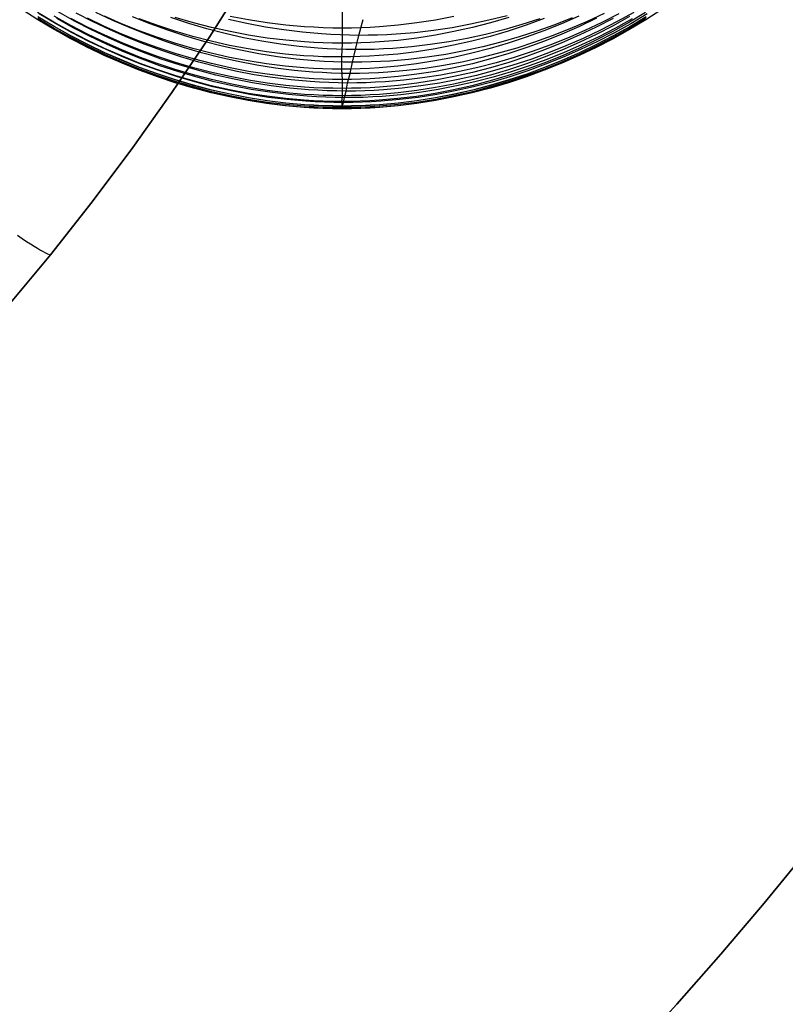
# Model space of a CAD drawing. Extents: x -383 to 1849, y -1185 to -529.
# Tile 216 of 256: x 200 to 220, y -1142 to -1117. Entities that reach past the tile are written whole.
import ezdxf

# ---------------------------------------------------------------- set-up
doc = ezdxf.new("R2010")
doc.units = 0
doc.layers.add('PREDEFINITO', color=7, linetype='CONTINUOUS')

msp = doc.modelspace()

# ---------------------------------------------------------------- linework, layer by layer
at = {"layer": 'PREDEFINITO'}
for p, q in [((204.886, -1117.291, 420), (205.829, -1115.81, 420)), ((204.886, -1117.291, 370), (205.829, -1115.81, 370)), ((205.829, -1115.81, 395), (204.886, -1117.291, 395)), ((204.886, -1117.291, 420), (205.829, -1115.81, 420)), ((200.427, -1116.86, 578.058), (200.012, -1116.594, 578.061)), ((200.842, -1116.927, 582.103), (200.42, -1116.674, 582.094)), ((200.883, -1116.958, 570.069), (200.461, -1116.707, 570.086)), ((201.38, -1116.894, 565.984), (200.949, -1116.656, 566.004)), ((201.859, -1116.911, 563.932), (201.421, -1116.686, 563.954)), ((202.373, -1116.878, 561.883), (201.929, -1116.668, 561.905)), ((208.32, -1116.644, 598.408), (208.321, -1117.077, 596.414)), ((215.124, -1116.694, 562.301), (214.682, -1116.902, 562.253)), ((215.5, -1116.707, 564.311), (215.063, -1116.931, 564.267)), ((215.89, -1116.671, 566.314), (215.461, -1116.909, 566.275)), ((216.2, -1116.675, 582.094), (215.778, -1116.927, 582.103)), ((216.239, -1116.711, 570.265), (215.817, -1116.963, 570.238)), ((216.621, -1116.595, 578.06), (216.207, -1116.86, 578.056)), ((200.839, -1117.107, 575.936), (200.416, -1116.855, 575.946)), ((200.847, -1117.039, 580.08), (200.424, -1116.786, 580.077)), ((200.849, -1117.112, 578.055), (200.427, -1116.86, 578.058)), ((200.852, -1117.039, 572.11), (200.429, -1116.786, 572.124)), ((200.852, -1117.084, 574.058), (200.429, -1116.831, 574.07)), ((201.272, -1117.166, 582.111), (200.842, -1116.927, 582.103)), ((201.278, -1117.008, 584.102), (200.847, -1116.769, 584.09)), ((201.313, -1117.197, 570.053), (200.883, -1116.958, 570.069)), ((201.345, -1117.069, 568.016), (200.915, -1116.831, 568.034)), ((201.718, -1117.052, 586.132), (201.281, -1116.827, 586.116)), ((201.818, -1117.119, 565.964), (201.38, -1116.894, 565.984)), ((202.158, -1117.033, 588.168), (201.714, -1116.821, 588.149)), ((202.303, -1117.122, 563.913), (201.859, -1116.911, 563.932)), ((202.601, -1116.965, 590.214), (202.152, -1116.769, 590.193)), ((202.824, -1117.074, 561.865), (202.373, -1116.878, 561.883)), ((203.057, -1117.148, 590.235), (202.601, -1116.965, 590.214)), ((203.337, -1116.963, 559.822), (202.881, -1116.781, 559.84)), ((203.517, -1117.004, 592.275), (203.056, -1116.836, 592.253)), ((203.798, -1117.131, 559.807), (203.337, -1116.963, 559.822)), ((204.342, -1116.958, 557.772), (203.877, -1116.805, 557.785)), ((204.462, -1116.937, 594.324), (203.991, -1116.799, 594.303)), ((204.812, -1117.096, 557.762), (204.342, -1116.958, 557.772)), ((204.936, -1117.06, 594.343), (204.462, -1116.937, 594.324)), ((205.852, -1116.958, 555.738), (205.375, -1116.85, 555.741)), ((205.895, -1116.864, 596.377), (205.415, -1116.773, 596.361)), ((206.331, -1117.049, 555.739), (205.852, -1116.958, 555.738)), ((206.378, -1116.94, 596.39), (205.895, -1116.864, 596.377)), ((206.862, -1116.999, 596.401), (206.378, -1116.94, 596.39)), ((208.756, -1117.266, 555.798), (208.866, -1116.858, 553.799)), ((210.265, -1116.943, 596.391), (209.781, -1117.002, 596.401)), ((210.747, -1116.868, 596.378), (210.265, -1116.943, 596.391)), ((211.226, -1116.777, 596.362), (210.747, -1116.868, 596.378)), ((212.134, -1116.874, 556.039), (211.657, -1116.978, 555.994)), ((212.177, -1116.938, 594.325), (211.704, -1117.061, 594.343)), ((212.606, -1116.755, 556.087), (212.134, -1116.874, 556.039)), ((212.647, -1116.8, 594.303), (212.177, -1116.938, 594.325)), ((213.451, -1116.836, 558.161), (212.987, -1116.986, 558.112)), ((213.562, -1116.831, 592.252), (213.101, -1116.999, 592.274)), ((214.016, -1116.965, 590.215), (213.56, -1117.148, 590.235)), ((214.294, -1116.812, 560.236), (213.839, -1116.992, 560.186)), ((214.466, -1116.768, 590.193), (214.016, -1116.965, 590.215)), ((214.682, -1116.902, 562.253), (214.233, -1117.096, 562.207)), ((214.922, -1116.823, 588.149), (214.479, -1117.034, 588.168)), ((215.063, -1116.931, 564.267), (214.62, -1117.14, 564.226)), ((215.356, -1116.828, 586.117), (214.92, -1117.053, 586.133)), ((215.461, -1116.909, 566.275), (215.024, -1117.133, 566.238)), ((215.778, -1116.927, 582.103), (215.348, -1117.167, 582.111)), ((215.785, -1116.779, 584.091), (215.355, -1117.018, 584.103)), ((215.817, -1116.963, 570.238), (215.388, -1117.201, 570.213)), ((215.847, -1116.839, 568.273), (215.418, -1117.077, 568.241)), ((216.204, -1116.856, 575.952), (215.781, -1117.109, 575.941)), ((216.207, -1116.86, 578.056), (215.785, -1117.112, 578.053)), ((216.208, -1116.834, 574.108), (215.786, -1117.086, 574.094)), ((216.211, -1116.787, 580.076), (215.789, -1117.04, 580.079)), ((216.217, -1116.79, 572.229), (215.794, -1117.042, 572.21)), ((201.268, -1117.347, 575.926), (200.839, -1117.107, 575.936)), ((201.277, -1117.278, 580.083), (200.847, -1117.039, 580.08)), ((201.279, -1117.351, 578.052), (200.849, -1117.112, 578.055)), ((201.282, -1117.278, 572.098), (200.852, -1117.039, 572.11)), ((201.282, -1117.323, 574.046), (200.852, -1117.084, 574.058)), ((201.709, -1117.391, 582.118), (201.272, -1117.166, 582.111)), ((201.715, -1117.234, 584.114), (201.278, -1117.008, 584.102)), ((201.751, -1117.422, 570.039), (201.313, -1117.197, 570.053)), ((201.783, -1117.294, 567.999), (201.345, -1117.069, 568.016)), ((202.162, -1117.264, 586.147), (201.718, -1117.052, 586.132)), ((202.262, -1117.33, 565.947), (201.818, -1117.119, 565.964)), ((202.609, -1117.231, 588.186), (202.158, -1117.033, 588.168)), ((202.753, -1117.319, 563.896), (202.303, -1117.122, 563.913)), ((203.064, -1117.414, 588.202), (202.609, -1117.231, 588.186)), ((203.28, -1117.256, 561.848), (202.824, -1117.074, 561.865)), ((203.517, -1117.316, 590.254), (203.057, -1117.148, 590.235)), ((203.982, -1117.157, 592.295), (203.517, -1117.004, 592.275)), ((204.264, -1117.285, 559.795), (203.798, -1117.131, 559.807)), ((204.452, -1117.295, 592.314), (203.982, -1117.157, 592.295)), ((205.286, -1117.219, 557.756), (204.812, -1117.096, 557.762)), ((205.413, -1117.168, 594.36), (204.936, -1117.06, 594.343)), ((205.763, -1117.326, 557.753), (205.286, -1117.219, 557.756)), ((205.893, -1117.259, 594.374), (205.413, -1117.168, 594.36)), ((206.813, -1117.125, 555.743), (206.331, -1117.049, 555.739)), ((207.297, -1117.185, 555.751), (206.813, -1117.125, 555.743)), ((207.348, -1117.042, 596.408), (206.862, -1116.999, 596.401)), ((207.783, -1117.229, 555.763), (207.297, -1117.185, 555.751)), ((207.591, -1117.057, 596.411), (207.348, -1117.042, 596.408)), ((207.834, -1117.068, 596.413), (207.591, -1117.057, 596.411)), ((208.026, -1117.245, 555.77), (207.783, -1117.229, 555.763)), ((208.078, -1117.075, 596.414), (207.834, -1117.068, 596.413)), ((208.321, -1117.077, 596.414), (208.078, -1117.075, 596.414)), ((208.321, -1117.077, 596.414), (208.32, -1117.472, 594.406)), ((208.565, -1117.075, 596.414), (208.321, -1117.077, 596.414)), ((208.808, -1117.069, 596.413), (208.565, -1117.075, 596.414)), ((209.052, -1117.058, 596.411), (208.808, -1117.069, 596.413)), ((209.295, -1117.044, 596.409), (209.052, -1117.058, 596.411)), ((209.781, -1117.002, 596.401), (209.295, -1117.044, 596.409)), ((210.213, -1117.196, 555.879), (209.728, -1117.236, 555.848)), ((210.697, -1117.139, 555.914), (210.213, -1117.196, 555.879)), ((211.178, -1117.066, 555.952), (210.697, -1117.139, 555.914)), ((211.226, -1117.168, 594.36), (210.746, -1117.26, 594.374)), ((211.657, -1116.978, 555.994), (211.178, -1117.066, 555.952)), ((211.704, -1117.061, 594.343), (211.226, -1117.168, 594.36)), ((212.518, -1117.121, 558.065), (212.045, -1117.241, 558.022)), ((212.635, -1117.153, 592.295), (212.165, -1117.291, 592.313)), ((212.987, -1116.986, 558.112), (212.518, -1117.121, 558.065)), ((213.101, -1116.999, 592.274), (212.635, -1117.153, 592.295)), ((213.379, -1117.157, 560.139), (212.914, -1117.308, 560.095)), ((213.56, -1117.148, 590.235), (213.099, -1117.316, 590.254)), ((213.839, -1116.992, 560.186), (213.379, -1117.157, 560.139)), ((214.233, -1117.096, 562.207), (213.778, -1117.277, 562.163)), ((214.479, -1117.034, 588.168), (214.029, -1117.232, 588.186)), ((214.62, -1117.14, 564.226), (214.17, -1117.336, 564.186)), ((214.92, -1117.053, 586.133), (214.476, -1117.264, 586.147)), ((215.024, -1117.133, 566.238), (214.581, -1117.343, 566.202)), ((215.348, -1117.167, 582.111), (214.91, -1117.392, 582.118)), ((215.355, -1117.018, 584.103), (214.919, -1117.243, 584.115)), ((215.388, -1117.201, 570.213), (214.951, -1117.426, 570.189)), ((215.418, -1117.077, 568.241), (214.982, -1117.301, 568.211)), ((215.781, -1117.109, 575.941), (215.351, -1117.348, 575.931)), ((215.785, -1117.112, 578.053), (215.355, -1117.352, 578.05)), ((215.786, -1117.086, 574.094), (215.357, -1117.325, 574.081)), ((215.789, -1117.04, 580.079), (215.359, -1117.28, 580.083)), ((215.794, -1117.042, 572.21), (215.364, -1117.281, 572.191)), ((201.705, -1117.573, 575.917), (201.268, -1117.347, 575.926)), ((201.714, -1117.504, 580.087), (201.277, -1117.278, 580.083)), ((201.717, -1117.577, 578.049), (201.279, -1117.351, 578.052)), ((201.719, -1117.504, 572.086), (201.282, -1117.278, 572.098)), ((201.719, -1117.548, 574.036), (201.282, -1117.323, 574.046)), ((202.152, -1117.603, 582.125), (201.709, -1117.391, 582.118)), ((202.159, -1117.446, 584.124), (201.715, -1117.234, 584.114)), ((202.195, -1117.633, 570.026), (201.751, -1117.422, 570.039)), ((202.227, -1117.505, 567.984), (201.783, -1117.294, 567.999)), ((202.609, -1117.644, 584.135), (202.159, -1117.446, 584.124)), ((202.612, -1117.461, 586.161), (202.162, -1117.264, 586.147)), ((202.713, -1117.528, 565.932), (202.262, -1117.33, 565.947)), ((203.068, -1117.644, 586.173), (202.612, -1117.461, 586.161)), ((203.209, -1117.502, 563.881), (202.753, -1117.319, 563.896)), ((203.526, -1117.583, 588.217), (203.064, -1117.414, 588.202)), ((203.741, -1117.424, 561.834), (203.28, -1117.256, 561.848)), ((203.982, -1117.469, 590.271), (203.517, -1117.316, 590.254)), ((204.207, -1117.578, 561.823), (203.741, -1117.424, 561.834)), ((203.906, -1118.749, 420), (204.886, -1117.291, 420)), ((203.906, -1118.749, 370), (204.886, -1117.291, 370)), ((204.886, -1117.291, 395), (203.906, -1118.749, 395)), ((203.906, -1118.749, 420), (204.886, -1117.291, 420)), ((204.452, -1117.608, 590.286), (203.982, -1117.469, 590.271)), ((204.734, -1117.423, 559.786), (204.264, -1117.285, 559.795)), ((204.925, -1117.418, 592.33), (204.452, -1117.295, 592.314)), ((205.208, -1117.546, 559.779), (204.734, -1117.423, 559.786)), ((205.402, -1117.525, 592.344), (204.925, -1117.418, 592.33)), ((206.243, -1117.418, 557.753), (205.763, -1117.326, 557.753)), ((206.376, -1117.335, 594.385), (205.893, -1117.259, 594.374)), ((206.725, -1117.495, 557.756), (206.243, -1117.418, 557.753)), ((206.86, -1117.394, 594.394), (206.376, -1117.335, 594.385)), ((207.346, -1117.437, 594.401), (206.86, -1117.394, 594.394)), ((207.589, -1117.452, 594.403), (207.346, -1117.437, 594.401)), ((207.833, -1117.463, 594.405), (207.589, -1117.452, 594.403)), ((208.077, -1117.469, 594.406), (207.833, -1117.463, 594.405)), ((208.269, -1117.256, 555.778), (208.026, -1117.245, 555.77)), ((208.32, -1117.472, 594.406), (208.077, -1117.469, 594.406)), ((208.512, -1117.264, 555.788), (208.269, -1117.256, 555.778)), ((208.32, -1117.472, 594.406), (208.307, -1117.827, 592.384)), ((208.564, -1117.469, 594.406), (208.32, -1117.472, 594.406)), ((208.756, -1117.266, 555.798), (208.512, -1117.264, 555.788)), ((208.807, -1117.463, 594.405), (208.564, -1117.469, 594.406)), ((208.667, -1117.635, 557.805), (208.756, -1117.266, 555.798)), ((208.999, -1117.265, 555.809), (208.756, -1117.266, 555.798)), ((209.051, -1117.452, 594.403), (208.807, -1117.463, 594.405)), ((209.242, -1117.26, 555.821), (208.999, -1117.265, 555.809)), ((209.294, -1117.437, 594.401), (209.051, -1117.452, 594.403)), ((209.485, -1117.25, 555.834), (209.242, -1117.26, 555.821)), ((209.78, -1117.395, 594.395), (209.294, -1117.437, 594.401)), ((209.728, -1117.236, 555.848), (209.485, -1117.25, 555.834)), ((210.264, -1117.335, 594.385), (209.78, -1117.395, 594.395)), ((210.746, -1117.26, 594.374), (210.264, -1117.335, 594.385)), ((211.089, -1117.434, 557.943), (210.608, -1117.507, 557.909)), ((211.568, -1117.345, 557.981), (211.089, -1117.434, 557.943)), ((211.691, -1117.414, 592.329), (211.213, -1117.522, 592.344)), ((212.045, -1117.241, 558.022), (211.568, -1117.345, 557.981)), ((212.165, -1117.291, 592.313), (211.691, -1117.414, 592.329)), ((212.444, -1117.444, 560.053), (211.971, -1117.565, 560.014)), ((212.633, -1117.469, 590.271), (212.163, -1117.608, 590.286)), ((212.914, -1117.308, 560.095), (212.444, -1117.444, 560.053)), ((213.099, -1117.316, 590.254), (212.633, -1117.469, 590.271)), ((213.319, -1117.443, 562.122), (212.854, -1117.594, 562.083)), ((213.573, -1117.415, 588.202), (213.113, -1117.584, 588.218)), ((213.778, -1117.277, 562.163), (213.319, -1117.443, 562.122)), ((214.027, -1117.462, 586.161), (213.572, -1117.645, 586.174)), ((214.029, -1117.232, 588.186), (213.573, -1117.415, 588.202)), ((214.17, -1117.336, 564.186), (213.715, -1117.518, 564.148)), ((214.475, -1117.455, 584.126), (214.026, -1117.652, 584.136)), ((214.476, -1117.264, 586.147), (214.027, -1117.462, 586.161)), ((214.581, -1117.343, 566.202), (214.131, -1117.54, 566.168)), ((214.91, -1117.392, 582.118), (214.466, -1117.604, 582.126)), ((214.919, -1117.243, 584.115), (214.475, -1117.455, 584.126)), ((214.951, -1117.426, 570.189), (214.508, -1117.637, 570.166)), ((214.982, -1117.301, 568.211), (214.539, -1117.512, 568.181)), ((215.351, -1117.348, 575.931), (214.913, -1117.574, 575.921)), ((215.355, -1117.352, 578.05), (214.919, -1117.577, 578.048)), ((215.357, -1117.325, 574.081), (214.92, -1117.55, 574.068)), ((215.359, -1117.28, 580.083), (214.922, -1117.506, 580.086)), ((215.364, -1117.281, 572.191), (214.927, -1117.507, 572.174)), ((202.149, -1117.785, 575.908), (201.705, -1117.573, 575.917)), ((202.158, -1117.717, 580.089), (201.714, -1117.504, 580.087)), ((202.161, -1117.789, 578.046), (201.717, -1117.577, 578.049)), ((202.162, -1117.716, 572.075), (201.719, -1117.504, 572.086)), ((202.163, -1117.76, 574.026), (201.719, -1117.548, 574.036)), ((202.602, -1117.801, 582.132), (202.152, -1117.603, 582.125)), ((202.609, -1117.915, 580.092), (202.158, -1117.717, 580.089)), ((202.612, -1117.914, 572.065), (202.162, -1117.716, 572.075)), ((202.645, -1117.83, 570.014), (202.195, -1117.633, 570.026)), ((202.677, -1117.702, 567.97), (202.227, -1117.505, 567.984)), ((203.065, -1117.828, 584.144), (202.609, -1117.644, 584.135)), ((203.133, -1117.885, 567.958), (202.677, -1117.702, 567.97)), ((203.169, -1117.711, 565.918), (202.713, -1117.528, 565.932)), ((203.529, -1117.813, 586.185), (203.068, -1117.644, 586.173)), ((203.63, -1117.88, 565.907), (203.169, -1117.711, 565.918)), ((203.67, -1117.67, 563.868), (203.209, -1117.502, 563.881)), ((203.992, -1117.737, 588.231), (203.526, -1117.583, 588.217)), ((204.136, -1117.824, 563.858), (203.67, -1117.67, 563.868)), ((204.462, -1117.876, 588.244), (203.992, -1117.737, 588.231)), ((204.677, -1117.716, 561.814), (204.207, -1117.578, 561.823)), ((204.925, -1117.731, 590.3), (204.452, -1117.608, 590.286)), ((205.151, -1117.839, 561.808), (204.677, -1117.716, 561.814)), ((205.402, -1117.839, 590.312), (204.925, -1117.731, 590.3)), ((205.685, -1117.654, 559.776), (205.208, -1117.546, 559.779)), ((205.882, -1117.616, 592.356), (205.402, -1117.525, 592.344)), ((206.165, -1117.747, 559.776), (205.685, -1117.654, 559.776)), ((206.364, -1117.692, 592.366), (205.882, -1117.616, 592.356)), ((206.848, -1117.751, 592.374), (206.364, -1117.692, 592.366)), ((207.209, -1117.555, 557.763), (206.725, -1117.495, 557.756)), ((207.694, -1117.598, 557.774), (207.209, -1117.555, 557.763)), ((207.937, -1117.614, 557.78), (207.694, -1117.598, 557.774)), ((208.18, -1117.625, 557.787), (207.937, -1117.614, 557.78)), ((208.423, -1117.633, 557.796), (208.18, -1117.625, 557.787)), ((208.667, -1117.635, 557.805), (208.423, -1117.633, 557.796)), ((208.59, -1117.964, 559.82), (208.667, -1117.635, 557.805)), ((208.91, -1117.634, 557.815), (208.667, -1117.635, 557.805)), ((209.153, -1117.629, 557.826), (208.91, -1117.634, 557.815)), ((209.396, -1117.619, 557.837), (209.153, -1117.629, 557.826)), ((209.639, -1117.605, 557.85), (209.396, -1117.619, 557.837)), ((210.124, -1117.564, 557.878), (209.639, -1117.605, 557.85)), ((210.251, -1117.69, 592.366), (209.766, -1117.75, 592.374)), ((210.608, -1117.507, 557.909), (210.124, -1117.564, 557.878)), ((210.733, -1117.614, 592.356), (210.251, -1117.69, 592.366)), ((211.213, -1117.522, 592.344), (210.733, -1117.614, 592.356)), ((211.494, -1117.67, 559.977), (211.015, -1117.76, 559.944)), ((211.689, -1117.731, 590.3), (211.212, -1117.839, 590.312)), ((211.971, -1117.565, 560.014), (211.494, -1117.67, 559.977)), ((212.163, -1117.608, 590.286), (211.689, -1117.731, 590.3)), ((212.385, -1117.731, 562.046), (211.912, -1117.852, 562.011)), ((212.647, -1117.738, 588.231), (212.177, -1117.877, 588.244)), ((212.854, -1117.594, 562.083), (212.385, -1117.731, 562.046)), ((213.113, -1117.584, 588.218), (212.647, -1117.738, 588.231)), ((213.254, -1117.685, 564.111), (212.789, -1117.837, 564.077)), ((213.572, -1117.645, 586.174), (213.111, -1117.814, 586.186)), ((213.676, -1117.722, 566.136), (213.216, -1117.89, 566.105)), ((213.715, -1117.518, 564.148), (213.254, -1117.685, 564.111)), ((214.026, -1117.652, 584.136), (213.57, -1117.836, 584.145)), ((214.089, -1117.708, 568.153), (213.635, -1117.891, 568.127)), ((214.131, -1117.54, 566.168), (213.676, -1117.722, 566.136)), ((214.466, -1117.604, 582.126), (214.016, -1117.802, 582.132)), ((214.479, -1117.718, 580.089), (214.029, -1117.917, 580.092)), ((214.483, -1117.719, 572.157), (214.032, -1117.917, 572.141)), ((214.508, -1117.637, 570.166), (214.058, -1117.834, 570.144)), ((214.539, -1117.512, 568.181), (214.089, -1117.708, 568.153)), ((214.913, -1117.574, 575.921), (214.469, -1117.786, 575.912)), ((214.919, -1117.577, 578.048), (214.475, -1117.789, 578.045)), ((214.92, -1117.55, 574.068), (214.476, -1117.762, 574.056)), ((214.922, -1117.506, 580.086), (214.479, -1117.718, 580.089)), ((214.927, -1117.507, 572.174), (214.483, -1117.719, 572.157)), ((202.599, -1117.983, 575.899), (202.149, -1117.785, 575.908)), ((202.611, -1117.987, 578.044), (202.161, -1117.789, 578.046)), ((202.613, -1117.958, 574.017), (202.163, -1117.76, 574.026)), ((203.054, -1118.167, 575.892), (202.599, -1117.983, 575.899)), ((203.057, -1117.985, 582.138), (202.602, -1117.801, 582.132)), ((203.065, -1118.1, 580.095), (202.609, -1117.915, 580.092)), ((203.066, -1118.171, 578.041), (202.611, -1117.987, 578.044)), ((203.068, -1118.098, 572.056), (202.612, -1117.914, 572.065)), ((203.069, -1118.141, 574.009), (202.613, -1117.958, 574.017)), ((203.101, -1118.014, 570.004), (202.645, -1117.83, 570.014)), ((203.518, -1118.154, 582.144), (203.057, -1117.985, 582.138)), ((203.526, -1117.998, 584.153), (203.065, -1117.828, 584.144)), ((203.594, -1118.053, 567.948), (203.133, -1117.885, 567.958)), ((203.992, -1118.152, 584.161), (203.526, -1117.998, 584.153)), ((203.995, -1117.967, 586.196), (203.529, -1117.813, 586.185)), ((204.096, -1118.034, 565.897), (203.63, -1117.88, 565.907)), ((204.465, -1118.106, 586.206), (203.995, -1117.967, 586.196)), ((204.606, -1117.963, 563.85), (204.136, -1117.824, 563.858)), ((204.936, -1118, 588.255), (204.462, -1117.876, 588.244)), ((205.08, -1118.087, 563.844), (204.606, -1117.963, 563.85)), ((205.628, -1117.947, 561.805), (205.151, -1117.839, 561.808)), ((205.882, -1117.93, 590.322), (205.402, -1117.839, 590.312)), ((206.108, -1118.039, 561.804), (205.628, -1117.947, 561.805)), ((206.364, -1118.006, 590.33), (205.882, -1117.93, 590.322)), ((206.647, -1117.823, 559.778), (206.165, -1117.747, 559.776)), ((207.131, -1117.883, 559.784), (206.647, -1117.823, 559.778)), ((207.333, -1117.793, 592.38), (206.848, -1117.751, 592.374)), ((207.617, -1117.927, 559.793), (207.131, -1117.883, 559.784)), ((207.577, -1117.808, 592.382), (207.333, -1117.793, 592.38)), ((207.82, -1117.819, 592.383), (207.577, -1117.808, 592.382)), ((207.86, -1117.943, 559.799), (207.617, -1117.927, 559.793)), ((208.063, -1117.825, 592.384), (207.82, -1117.819, 592.383)), ((208.103, -1117.954, 559.805), (207.86, -1117.943, 559.799)), ((208.307, -1117.827, 592.384), (208.063, -1117.825, 592.384)), ((208.347, -1117.961, 559.812), (208.103, -1117.954, 559.805)), ((208.55, -1117.825, 592.384), (208.307, -1117.827, 592.384)), ((208.307, -1117.827, 592.384), (208.307, -1118.143, 590.346)), ((208.59, -1117.964, 559.82), (208.347, -1117.961, 559.812)), ((208.533, -1118.254, 561.842), (208.59, -1117.964, 559.82)), ((208.794, -1117.818, 592.383), (208.55, -1117.825, 592.384)), ((208.834, -1117.963, 559.829), (208.59, -1117.964, 559.82)), ((209.037, -1117.808, 592.382), (208.794, -1117.818, 592.383)), ((209.077, -1117.957, 559.839), (208.834, -1117.963, 559.829)), ((209.281, -1117.792, 592.38), (209.037, -1117.808, 592.382)), ((209.321, -1117.947, 559.849), (209.077, -1117.957, 559.839)), ((209.766, -1117.75, 592.374), (209.281, -1117.792, 592.38)), ((209.564, -1117.932, 559.861), (209.321, -1117.947, 559.849)), ((210.049, -1117.891, 559.885), (209.564, -1117.932, 559.861)), ((210.533, -1117.834, 559.913), (210.049, -1117.891, 559.885)), ((210.732, -1117.93, 590.322), (210.25, -1118.006, 590.331)), ((211.015, -1117.76, 559.944), (210.533, -1117.834, 559.913)), ((211.212, -1117.839, 590.312), (210.732, -1117.93, 590.322)), ((211.436, -1117.958, 561.979), (210.956, -1118.048, 561.95)), ((211.912, -1117.852, 562.011), (211.436, -1117.958, 561.979)), ((212.177, -1117.877, 588.244), (211.703, -1118.001, 588.255)), ((212.319, -1117.975, 564.045), (211.845, -1118.097, 564.015)), ((212.646, -1117.968, 586.196), (212.176, -1118.107, 586.206)), ((212.789, -1117.837, 564.077), (212.319, -1117.975, 564.045)), ((213.111, -1117.814, 586.186), (212.646, -1117.968, 586.196)), ((213.216, -1117.89, 566.105), (212.75, -1118.043, 566.076)), ((213.561, -1117.986, 582.138), (213.1, -1118.155, 582.144)), ((213.57, -1117.836, 584.145), (213.11, -1118.005, 584.154)), ((213.635, -1117.891, 568.127), (213.174, -1118.059, 568.102)), ((214.016, -1117.802, 582.132), (213.561, -1117.986, 582.138)), ((214.019, -1117.985, 575.903), (213.563, -1118.168, 575.895)), ((214.025, -1117.987, 578.043), (213.57, -1118.171, 578.04)), ((214.027, -1117.96, 574.045), (213.571, -1118.143, 574.034)), ((214.029, -1117.917, 580.092), (213.573, -1118.101, 580.094)), ((214.032, -1117.917, 572.141), (213.577, -1118.1, 572.126)), ((214.058, -1117.834, 570.144), (213.603, -1118.017, 570.123)), ((214.469, -1117.786, 575.912), (214.019, -1117.985, 575.903)), ((214.475, -1117.789, 578.045), (214.025, -1117.987, 578.043)), ((214.476, -1117.762, 574.056), (214.027, -1117.96, 574.045)), ((203.515, -1118.336, 575.885), (203.054, -1118.167, 575.892)), ((203.526, -1118.269, 580.097), (203.065, -1118.1, 580.095)), ((203.527, -1118.34, 578.039), (203.066, -1118.171, 578.041)), ((203.529, -1118.267, 572.048), (203.068, -1118.098, 572.056)), ((203.529, -1118.311, 574.001), (203.069, -1118.141, 574.009)), ((203.562, -1118.182, 569.995), (203.101, -1118.014, 570.004)), ((203.983, -1118.308, 582.149), (203.518, -1118.154, 582.144)), ((204.028, -1118.336, 569.987), (203.562, -1118.182, 569.995)), ((204.06, -1118.207, 567.939), (203.594, -1118.053, 567.948)), ((204.462, -1118.292, 584.168), (203.992, -1118.152, 584.161)), ((204.53, -1118.346, 567.932), (204.06, -1118.207, 567.939)), ((204.567, -1118.173, 565.89), (204.096, -1118.034, 565.897)), ((204.939, -1118.23, 586.214), (204.465, -1118.106, 586.206)), ((205.041, -1118.297, 565.884), (204.567, -1118.173, 565.89)), ((205.413, -1118.108, 588.265), (204.936, -1118, 588.255)), ((205.416, -1118.338, 586.222), (204.939, -1118.23, 586.214)), ((205.557, -1118.195, 563.84), (205.08, -1118.087, 563.844)), ((205.893, -1118.201, 588.273), (205.413, -1118.108, 588.265)), ((206.037, -1118.287, 563.839), (205.557, -1118.195, 563.84)), ((206.376, -1118.277, 588.28), (205.893, -1118.201, 588.273)), ((206.591, -1118.115, 561.806), (206.108, -1118.039, 561.804)), ((206.848, -1118.065, 590.337), (206.364, -1118.006, 590.33)), ((207.075, -1118.175, 561.811), (206.591, -1118.115, 561.806)), ((207.333, -1118.108, 590.342), (206.848, -1118.065, 590.337)), ((207.56, -1118.218, 561.818), (207.075, -1118.175, 561.811)), ((207.576, -1118.123, 590.344), (207.333, -1118.108, 590.342)), ((207.803, -1118.234, 561.823), (207.56, -1118.218, 561.818)), ((207.82, -1118.134, 590.345), (207.576, -1118.123, 590.344)), ((208.046, -1118.245, 561.829), (207.803, -1118.234, 561.823)), ((208.063, -1118.141, 590.345), (207.82, -1118.134, 590.345)), ((208.29, -1118.252, 561.835), (208.046, -1118.245, 561.829)), ((208.307, -1118.143, 590.346), (208.063, -1118.141, 590.345)), ((208.533, -1118.254, 561.842), (208.29, -1118.252, 561.835)), ((208.55, -1118.141, 590.345), (208.307, -1118.143, 590.346)), ((208.307, -1118.143, 590.346), (208.32, -1118.414, 588.292)), ((208.777, -1118.253, 561.85), (208.533, -1118.254, 561.842)), ((208.794, -1118.134, 590.345), (208.55, -1118.141, 590.345)), ((209.02, -1118.247, 561.858), (208.777, -1118.253, 561.85)), ((209.037, -1118.123, 590.344), (208.794, -1118.134, 590.345)), ((209.263, -1118.236, 561.867), (209.02, -1118.247, 561.858)), ((209.28, -1118.108, 590.342), (209.037, -1118.123, 590.344)), ((209.506, -1118.222, 561.877), (209.263, -1118.236, 561.867)), ((209.766, -1118.065, 590.337), (209.28, -1118.108, 590.342)), ((209.991, -1118.18, 561.898), (209.506, -1118.222, 561.877)), ((210.25, -1118.006, 590.331), (209.766, -1118.065, 590.337)), ((210.475, -1118.122, 561.923), (209.991, -1118.18, 561.898)), ((210.746, -1118.201, 588.273), (210.264, -1118.277, 588.28)), ((210.956, -1118.048, 561.95), (210.475, -1118.122, 561.923)), ((211.226, -1118.109, 588.265), (210.746, -1118.201, 588.273)), ((211.368, -1118.204, 563.988), (210.888, -1118.295, 563.962)), ((211.703, -1118.001, 588.255), (211.226, -1118.109, 588.265)), ((211.703, -1118.23, 586.215), (211.226, -1118.338, 586.222)), ((211.845, -1118.097, 564.015), (211.368, -1118.204, 563.988)), ((212.176, -1118.107, 586.206), (211.703, -1118.23, 586.215)), ((212.281, -1118.181, 566.049), (211.807, -1118.304, 566.024)), ((212.644, -1118.159, 584.162), (212.175, -1118.297, 584.169)), ((212.709, -1118.212, 568.078), (212.24, -1118.35, 568.056)), ((212.75, -1118.043, 566.076), (212.281, -1118.181, 566.049)), ((213.1, -1118.155, 582.144), (212.634, -1118.309, 582.149)), ((213.11, -1118.005, 584.154), (212.644, -1118.159, 584.162)), ((213.143, -1118.185, 570.103), (212.678, -1118.339, 570.085)), ((213.174, -1118.059, 568.102), (212.709, -1118.212, 568.078)), ((213.563, -1118.168, 575.895), (213.102, -1118.338, 575.888)), ((213.57, -1118.171, 578.04), (213.11, -1118.34, 578.038)), ((213.571, -1118.143, 574.034), (213.111, -1118.312, 574.025)), ((213.573, -1118.101, 580.094), (213.113, -1118.27, 580.097)), ((213.577, -1118.1, 572.126), (213.115, -1118.27, 572.112)), ((213.603, -1118.017, 570.123), (213.143, -1118.185, 570.103)), ((203.981, -1118.491, 575.878), (203.515, -1118.336, 575.885)), ((203.992, -1118.424, 580.099), (203.526, -1118.269, 580.097)), ((203.993, -1118.495, 578.037), (203.527, -1118.34, 578.039)), ((203.994, -1118.422, 572.041), (203.529, -1118.267, 572.048)), ((203.995, -1118.465, 573.995), (203.529, -1118.311, 574.001)), ((204.451, -1118.631, 575.873), (203.981, -1118.491, 575.878)), ((204.453, -1118.448, 582.154), (203.983, -1118.308, 582.149)), ((204.462, -1118.564, 580.101), (203.992, -1118.424, 580.099)), ((204.463, -1118.634, 578.035), (203.993, -1118.495, 578.037)), ((204.464, -1118.561, 572.035), (203.994, -1118.422, 572.041)), ((204.465, -1118.604, 573.989), (203.995, -1118.465, 573.995)), ((204.498, -1118.475, 569.98), (204.028, -1118.336, 569.987)), ((204.926, -1118.572, 582.158), (204.453, -1118.448, 582.154)), ((204.936, -1118.416, 584.174), (204.462, -1118.292, 584.168)), ((204.971, -1118.599, 569.975), (204.498, -1118.475, 569.98)), ((205.004, -1118.469, 567.927), (204.53, -1118.346, 567.932)), ((205.414, -1118.525, 584.18), (204.936, -1118.416, 584.174)), ((205.481, -1118.577, 567.923), (205.004, -1118.469, 567.927)), ((205.518, -1118.405, 565.88), (205.041, -1118.297, 565.884)), ((205.896, -1118.43, 586.228), (205.416, -1118.338, 586.222)), ((205.998, -1118.497, 565.879), (205.518, -1118.405, 565.88)), ((206.378, -1118.506, 586.234), (205.896, -1118.43, 586.228)), ((206.481, -1118.574, 565.879), (205.998, -1118.497, 565.879)), ((206.519, -1118.364, 563.84), (206.037, -1118.287, 563.839)), ((206.86, -1118.336, 588.285), (206.376, -1118.277, 588.28)), ((206.862, -1118.566, 586.238), (206.378, -1118.506, 586.234)), ((207.004, -1118.424, 563.844), (206.519, -1118.364, 563.84)), ((207.346, -1118.379, 588.289), (206.86, -1118.336, 588.285)), ((207.489, -1118.467, 563.85), (207.004, -1118.424, 563.844)), ((207.59, -1118.395, 588.29), (207.346, -1118.379, 588.289)), ((207.732, -1118.483, 563.854), (207.489, -1118.467, 563.85)), ((207.833, -1118.406, 588.291), (207.59, -1118.395, 588.29)), ((207.976, -1118.494, 563.859), (207.732, -1118.483, 563.854)), ((208.077, -1118.412, 588.292), (207.833, -1118.406, 588.291)), ((208.219, -1118.501, 563.864), (207.976, -1118.494, 563.859)), ((208.32, -1118.414, 588.292), (208.077, -1118.412, 588.292)), ((208.463, -1118.503, 563.87), (208.219, -1118.501, 563.864)), ((208.564, -1118.412, 588.292), (208.32, -1118.414, 588.292)), ((208.32, -1118.414, 588.292), (208.322, -1118.643, 586.243)), ((208.425, -1118.713, 565.902), (208.463, -1118.503, 563.87)), ((208.463, -1118.503, 563.87), (208.533, -1118.254, 561.842)), ((208.706, -1118.501, 563.876), (208.463, -1118.503, 563.87)), ((208.807, -1118.406, 588.291), (208.564, -1118.412, 588.292)), ((208.95, -1118.495, 563.883), (208.706, -1118.501, 563.876)), ((209.051, -1118.395, 588.29), (208.807, -1118.406, 588.291)), ((209.193, -1118.485, 563.891), (208.95, -1118.495, 563.883)), ((209.294, -1118.38, 588.289), (209.051, -1118.395, 588.29)), ((209.436, -1118.47, 563.899), (209.193, -1118.485, 563.891)), ((209.78, -1118.337, 588.285), (209.294, -1118.38, 588.289)), ((209.922, -1118.428, 563.918), (209.436, -1118.47, 563.899)), ((210.264, -1118.277, 588.28), (209.78, -1118.337, 588.285)), ((210.264, -1118.506, 586.234), (209.78, -1118.566, 586.238)), ((210.406, -1118.37, 563.939), (209.922, -1118.428, 563.918)), ((210.746, -1118.43, 586.228), (210.264, -1118.506, 586.234)), ((210.851, -1118.503, 565.979), (210.368, -1118.578, 565.96)), ((210.888, -1118.295, 563.962), (210.406, -1118.37, 563.939)), ((211.226, -1118.338, 586.222), (210.746, -1118.43, 586.228)), ((211.33, -1118.411, 566.001), (210.851, -1118.503, 565.979)), ((211.701, -1118.421, 584.175), (211.225, -1118.529, 584.181)), ((211.767, -1118.473, 568.035), (211.29, -1118.58, 568.016)), ((211.807, -1118.304, 566.024), (211.33, -1118.411, 566.001)), ((212.164, -1118.448, 582.154), (211.69, -1118.572, 582.158)), ((212.175, -1118.297, 584.169), (211.701, -1118.421, 584.175)), ((212.208, -1118.477, 570.068), (211.735, -1118.601, 570.052)), ((212.24, -1118.35, 568.056), (211.767, -1118.473, 568.035)), ((212.634, -1118.309, 582.149), (212.164, -1118.448, 582.154)), ((212.636, -1118.492, 575.881), (212.166, -1118.632, 575.875)), ((212.644, -1118.495, 578.036), (212.175, -1118.634, 578.035)), ((212.645, -1118.467, 574.016), (212.176, -1118.606, 574.007)), ((212.647, -1118.425, 580.099), (212.177, -1118.564, 580.101)), ((212.65, -1118.424, 572.099), (212.179, -1118.563, 572.087)), ((212.678, -1118.339, 570.085), (212.208, -1118.477, 570.068)), ((213.102, -1118.338, 575.888), (212.636, -1118.492, 575.881)), ((213.11, -1118.34, 578.038), (212.644, -1118.495, 578.036)), ((213.111, -1118.312, 574.025), (212.645, -1118.467, 574.016)), ((213.113, -1118.27, 580.097), (212.647, -1118.425, 580.099)), ((213.115, -1118.27, 572.112), (212.65, -1118.424, 572.099)), ((202.89, -1120.181, 420), (203.906, -1118.749, 420)), ((202.89, -1120.181, 370), (203.906, -1118.749, 370)), ((203.906, -1118.749, 395), (202.89, -1120.181, 395)), ((202.89, -1120.181, 420), (203.906, -1118.749, 420)), ((204.924, -1118.755, 575.868), (204.451, -1118.631, 575.873)), ((204.936, -1118.688, 580.103), (204.462, -1118.564, 580.101)), ((204.937, -1118.758, 578.034), (204.463, -1118.634, 578.035)), ((204.938, -1118.685, 572.03), (204.464, -1118.561, 572.035)), ((204.939, -1118.728, 573.983), (204.465, -1118.604, 573.989)), ((205.401, -1118.863, 575.863), (204.924, -1118.755, 575.868)), ((205.403, -1118.68, 582.162), (204.926, -1118.572, 582.158)), ((205.413, -1118.796, 580.104), (204.936, -1118.688, 580.103)), ((205.414, -1118.866, 578.032), (204.937, -1118.758, 578.034)), ((205.415, -1118.794, 572.026), (204.938, -1118.685, 572.03)), ((205.416, -1118.836, 573.979), (204.939, -1118.728, 573.983)), ((205.449, -1118.707, 569.971), (204.971, -1118.599, 569.975)), ((205.883, -1118.772, 582.165), (205.403, -1118.68, 582.162)), ((205.894, -1118.618, 584.185), (205.414, -1118.525, 584.18)), ((205.929, -1118.799, 569.969), (205.449, -1118.707, 569.971)), ((205.961, -1118.669, 567.921), (205.481, -1118.577, 567.923)), ((206.376, -1118.694, 584.189), (205.894, -1118.618, 584.185)), ((206.444, -1118.745, 567.921), (205.961, -1118.669, 567.921)), ((206.86, -1118.754, 584.192), (206.376, -1118.694, 584.189)), ((206.928, -1118.805, 567.922), (206.444, -1118.745, 567.921)), ((206.965, -1118.634, 565.882), (206.481, -1118.574, 565.879)), ((207.346, -1118.797, 584.194), (206.86, -1118.754, 584.192)), ((207.348, -1118.609, 586.241), (206.862, -1118.566, 586.238)), ((207.451, -1118.677, 565.887), (206.965, -1118.634, 565.882)), ((207.591, -1118.624, 586.242), (207.348, -1118.609, 586.241)), ((207.695, -1118.692, 565.89), (207.451, -1118.677, 565.887)), ((207.835, -1118.635, 586.243), (207.591, -1118.624, 586.242)), ((207.938, -1118.703, 565.893), (207.695, -1118.692, 565.89)), ((208.078, -1118.641, 586.243), (207.835, -1118.635, 586.243)), ((208.182, -1118.71, 565.898), (207.938, -1118.703, 565.893)), ((208.322, -1118.643, 586.243), (208.078, -1118.641, 586.243)), ((208.425, -1118.713, 565.902), (208.182, -1118.71, 565.898)), ((208.322, -1118.643, 586.243), (208.32, -1118.833, 584.196)), ((208.565, -1118.641, 586.243), (208.322, -1118.643, 586.243)), ((208.387, -1118.883, 567.938), (208.425, -1118.713, 565.902)), ((208.669, -1118.711, 565.908), (208.425, -1118.713, 565.902)), ((208.808, -1118.635, 586.243), (208.565, -1118.641, 586.243)), ((208.912, -1118.704, 565.914), (208.669, -1118.711, 565.908)), ((209.052, -1118.624, 586.242), (208.808, -1118.635, 586.243)), ((209.156, -1118.694, 565.92), (208.912, -1118.704, 565.914)), ((209.295, -1118.609, 586.241), (209.052, -1118.624, 586.242)), ((209.399, -1118.679, 565.927), (209.156, -1118.694, 565.92)), ((209.779, -1118.756, 584.192), (209.293, -1118.799, 584.194)), ((209.78, -1118.566, 586.238), (209.295, -1118.609, 586.241)), ((209.884, -1118.637, 565.942), (209.399, -1118.679, 565.927)), ((210.263, -1118.697, 584.189), (209.779, -1118.756, 584.192)), ((210.329, -1118.747, 567.983), (209.845, -1118.806, 567.969)), ((210.368, -1118.578, 565.96), (209.884, -1118.637, 565.942)), ((210.745, -1118.621, 584.185), (210.263, -1118.697, 584.189)), ((210.811, -1118.672, 567.999), (210.329, -1118.747, 567.983)), ((211.213, -1118.68, 582.162), (210.733, -1118.773, 582.165)), ((211.225, -1118.529, 584.181), (210.745, -1118.621, 584.185)), ((211.258, -1118.708, 570.037), (210.778, -1118.8, 570.024)), ((211.29, -1118.58, 568.016), (210.811, -1118.672, 567.999)), ((211.69, -1118.572, 582.158), (211.213, -1118.68, 582.162)), ((211.692, -1118.756, 575.87), (211.214, -1118.864, 575.865)), ((211.701, -1118.758, 578.033), (211.224, -1118.866, 578.032)), ((211.702, -1118.729, 574), (211.225, -1118.837, 573.993)), ((211.703, -1118.689, 580.103), (211.226, -1118.797, 580.104)), ((211.705, -1118.687, 572.075), (211.228, -1118.795, 572.065)), ((211.735, -1118.601, 570.052), (211.258, -1118.708, 570.037)), ((212.166, -1118.632, 575.875), (211.692, -1118.756, 575.87)), ((212.175, -1118.634, 578.035), (211.701, -1118.758, 578.033)), ((212.176, -1118.606, 574.007), (211.702, -1118.729, 574)), ((212.177, -1118.564, 580.101), (211.703, -1118.689, 580.103)), ((212.179, -1118.563, 572.087), (211.705, -1118.687, 572.075)), ((205.881, -1118.956, 575.859), (205.401, -1118.863, 575.863)), ((205.894, -1118.889, 580.106), (205.413, -1118.796, 580.104)), ((205.894, -1118.959, 578.031), (205.414, -1118.866, 578.032)), ((205.895, -1118.886, 572.024), (205.415, -1118.794, 572.026)), ((205.896, -1118.929, 573.975), (205.416, -1118.836, 573.979)), ((206.364, -1119.032, 575.856), (205.881, -1118.956, 575.859)), ((206.365, -1118.848, 582.167), (205.883, -1118.772, 582.165)), ((206.376, -1118.966, 580.107), (205.894, -1118.889, 580.106)), ((206.376, -1119.035, 578.03), (205.894, -1118.959, 578.031)), ((206.377, -1118.963, 572.022), (205.895, -1118.886, 572.024)), ((206.378, -1119.005, 573.973), (205.896, -1118.929, 573.975)), ((206.411, -1118.875, 569.968), (205.929, -1118.799, 569.969)), ((206.849, -1118.908, 582.169), (206.365, -1118.848, 582.167)), ((206.86, -1119.026, 580.108), (206.376, -1118.966, 580.107)), ((206.862, -1119.023, 572.021), (206.377, -1118.963, 572.022)), ((206.862, -1119.065, 573.971), (206.378, -1119.005, 573.973)), ((206.895, -1118.935, 569.968), (206.411, -1118.875, 569.968)), ((207.334, -1118.951, 582.171), (206.849, -1118.908, 582.169)), ((207.381, -1118.978, 569.97), (206.895, -1118.935, 569.968)), ((207.413, -1118.848, 567.926), (206.928, -1118.805, 567.922)), ((207.577, -1118.966, 582.171), (207.334, -1118.951, 582.171)), ((207.589, -1118.813, 584.195), (207.346, -1118.797, 584.194)), ((207.624, -1118.993, 569.971), (207.381, -1118.978, 569.97)), ((207.656, -1118.863, 567.928), (207.413, -1118.848, 567.926)), ((207.821, -1118.977, 582.172), (207.577, -1118.966, 582.171)), ((207.833, -1118.824, 584.195), (207.589, -1118.813, 584.195)), ((207.867, -1119.004, 569.973), (207.624, -1118.993, 569.971)), ((207.9, -1118.874, 567.931), (207.656, -1118.863, 567.928)), ((208.064, -1118.984, 582.172), (207.821, -1118.977, 582.172)), ((208.076, -1118.831, 584.196), (207.833, -1118.824, 584.195)), ((208.11, -1119.01, 569.975), (207.867, -1119.004, 569.973)), ((208.143, -1118.881, 567.934), (207.9, -1118.874, 567.931)), ((208.308, -1118.986, 582.172), (208.064, -1118.984, 582.172)), ((208.32, -1118.833, 584.196), (208.076, -1118.831, 584.196)), ((208.354, -1119.012, 569.978), (208.11, -1119.01, 569.975)), ((208.387, -1118.883, 567.938), (208.143, -1118.881, 567.934)), ((208.32, -1118.833, 584.196), (208.308, -1118.986, 582.172)), ((208.551, -1118.984, 582.172), (208.308, -1118.986, 582.172)), ((208.308, -1118.986, 582.172), (208.323, -1119.146, 579.083)), ((208.563, -1118.831, 584.196), (208.32, -1118.833, 584.196)), ((208.321, -1119.101, 572.026), (208.354, -1119.012, 569.978)), ((208.354, -1119.012, 569.978), (208.387, -1118.883, 567.938)), ((208.597, -1119.01, 569.981), (208.354, -1119.012, 569.978)), ((208.63, -1118.881, 567.942), (208.387, -1118.883, 567.938)), ((208.795, -1118.977, 582.172), (208.551, -1118.984, 582.172)), ((208.807, -1118.825, 584.196), (208.563, -1118.831, 584.196)), ((208.841, -1119.004, 569.984), (208.597, -1119.01, 569.981)), ((208.873, -1118.875, 567.946), (208.63, -1118.881, 567.942)), ((209.038, -1118.966, 582.171), (208.795, -1118.977, 582.172)), ((209.05, -1118.814, 584.195), (208.807, -1118.825, 584.196)), ((209.084, -1118.993, 569.988), (208.841, -1119.004, 569.984)), ((209.117, -1118.864, 567.951), (208.873, -1118.875, 567.946)), ((209.281, -1118.951, 582.171), (209.038, -1118.966, 582.171)), ((209.293, -1118.799, 584.194), (209.05, -1118.814, 584.195)), ((209.327, -1118.978, 569.992), (209.084, -1118.993, 569.988)), ((209.36, -1118.849, 567.957), (209.117, -1118.864, 567.951)), ((209.767, -1118.908, 582.169), (209.281, -1118.951, 582.171)), ((209.813, -1118.935, 570.001), (209.327, -1118.978, 569.992)), ((209.845, -1118.806, 567.969), (209.36, -1118.849, 567.957)), ((210.251, -1118.849, 582.167), (209.767, -1118.908, 582.169)), ((210.264, -1118.966, 580.106), (209.78, -1119.026, 580.107)), ((210.264, -1119.006, 573.982), (209.78, -1119.065, 573.978)), ((210.265, -1118.964, 572.048), (209.781, -1119.023, 572.041)), ((210.296, -1118.876, 570.012), (209.813, -1118.935, 570.001)), ((210.733, -1118.773, 582.165), (210.251, -1118.849, 582.167)), ((210.734, -1118.957, 575.861), (210.252, -1119.033, 575.858)), ((210.745, -1118.959, 578.031), (210.262, -1119.035, 578.03)), ((210.746, -1118.89, 580.105), (210.264, -1118.966, 580.106)), ((210.746, -1118.93, 573.987), (210.264, -1119.006, 573.982)), ((210.748, -1118.887, 572.056), (210.265, -1118.964, 572.048)), ((210.778, -1118.8, 570.024), (210.296, -1118.876, 570.012)), ((211.214, -1118.864, 575.865), (210.734, -1118.957, 575.861)), ((211.224, -1118.866, 578.032), (210.745, -1118.959, 578.031)), ((211.226, -1118.797, 580.104), (210.746, -1118.89, 580.105)), ((211.225, -1118.837, 573.993), (210.746, -1118.93, 573.987)), ((211.228, -1118.795, 572.065), (210.748, -1118.887, 572.056)), ((206.848, -1119.092, 575.854), (206.364, -1119.032, 575.856)), ((206.861, -1119.094, 578.03), (206.376, -1119.035, 578.03)), ((207.334, -1119.135, 575.852), (206.848, -1119.092, 575.854)), ((207.346, -1119.069, 580.108), (206.86, -1119.026, 580.108)), ((207.346, -1119.137, 578.029), (206.861, -1119.094, 578.03)), ((207.347, -1119.066, 572.022), (206.862, -1119.023, 572.021)), ((207.348, -1119.108, 573.97), (206.862, -1119.065, 573.971)), ((207.577, -1119.15, 575.852), (207.334, -1119.135, 575.852)), ((207.59, -1119.084, 580.108), (207.346, -1119.069, 580.108)), ((207.589, -1119.153, 578.029), (207.346, -1119.137, 578.029)), ((207.591, -1119.081, 572.022), (207.347, -1119.066, 572.022)), ((207.591, -1119.123, 573.97), (207.348, -1119.108, 573.97)), ((207.82, -1119.161, 575.851), (207.577, -1119.15, 575.852)), ((207.833, -1119.164, 578.029), (207.589, -1119.153, 578.029)), ((207.833, -1119.095, 580.108), (207.59, -1119.084, 580.108)), ((207.834, -1119.092, 572.023), (207.591, -1119.081, 572.022)), ((207.834, -1119.134, 573.97), (207.591, -1119.123, 573.97)), ((208.064, -1119.168, 575.851), (207.82, -1119.161, 575.851)), ((208.077, -1119.101, 580.109), (207.833, -1119.095, 580.108)), ((208.076, -1119.17, 578.028), (207.833, -1119.164, 578.029)), ((208.078, -1119.098, 572.024), (207.834, -1119.092, 572.023)), ((208.077, -1119.14, 573.97), (207.834, -1119.134, 573.97)), ((208.307, -1119.17, 575.851), (208.064, -1119.168, 575.851)), ((208.32, -1119.172, 578.028), (208.076, -1119.17, 578.028)), ((208.32, -1119.104, 580.109), (208.077, -1119.101, 580.109)), ((208.321, -1119.143, 573.97), (208.077, -1119.14, 573.97)), ((208.321, -1119.101, 572.026), (208.078, -1119.098, 572.024)), ((208.551, -1119.168, 575.851), (208.307, -1119.17, 575.851)), ((208.564, -1119.101, 580.108), (208.32, -1119.104, 580.109)), ((208.32, -1119.172, 578.028), (208.321, -1119.143, 573.97)), ((208.323, -1119.146, 579.083), (208.32, -1119.172, 578.028)), ((208.563, -1119.17, 578.028), (208.32, -1119.172, 578.028)), ((208.565, -1119.099, 572.028), (208.321, -1119.101, 572.026)), ((208.321, -1119.143, 573.97), (208.321, -1119.101, 572.026)), ((208.564, -1119.141, 573.971), (208.321, -1119.143, 573.97)), ((208.795, -1119.162, 575.852), (208.551, -1119.168, 575.851)), ((208.807, -1119.164, 578.028), (208.563, -1119.17, 578.028)), ((208.807, -1119.095, 580.108), (208.564, -1119.101, 580.108)), ((208.808, -1119.134, 573.972), (208.564, -1119.141, 573.971)), ((208.808, -1119.092, 572.03), (208.565, -1119.099, 572.028)), ((209.038, -1119.151, 575.852), (208.795, -1119.162, 575.852)), ((209.051, -1119.084, 580.108), (208.807, -1119.095, 580.108)), ((209.05, -1119.153, 578.029), (208.807, -1119.164, 578.028)), ((209.052, -1119.081, 572.032), (208.808, -1119.092, 572.03)), ((209.051, -1119.123, 573.973), (208.808, -1119.134, 573.972)), ((209.281, -1119.136, 575.853), (209.038, -1119.151, 575.852)), ((209.293, -1119.138, 578.029), (209.05, -1119.153, 578.029)), ((209.294, -1119.069, 580.108), (209.051, -1119.084, 580.108)), ((209.294, -1119.108, 573.975), (209.051, -1119.123, 573.973)), ((209.295, -1119.066, 572.035), (209.052, -1119.081, 572.032)), ((209.767, -1119.093, 575.855), (209.281, -1119.136, 575.853)), ((209.778, -1119.095, 578.029), (209.293, -1119.138, 578.029)), ((209.78, -1119.026, 580.107), (209.294, -1119.069, 580.108)), ((209.78, -1119.065, 573.978), (209.294, -1119.108, 573.975)), ((209.781, -1119.023, 572.041), (209.295, -1119.066, 572.035)), ((210.252, -1119.033, 575.858), (209.767, -1119.093, 575.855)), ((210.262, -1119.035, 578.03), (209.778, -1119.095, 578.029)), ((201.838, -1121.587, 420), (202.89, -1120.181, 420)), ((201.838, -1121.587, 370), (202.89, -1120.181, 370)), ((202.89, -1120.181, 395), (201.838, -1121.587, 395)), ((201.838, -1121.587, 420), (202.89, -1120.181, 420)), ((200.752, -1122.966, 420), (201.838, -1121.587, 420)), ((200.752, -1122.966, 370), (201.838, -1121.587, 370)), ((201.838, -1121.587, 395), (200.752, -1122.966, 395)), ((200.752, -1122.966, 420), (201.838, -1121.587, 420)), ((199.897, -1122.458, 424.973), (200.019, -1122.54, 424.528)), ((200.019, -1122.54, 424.528), (200.133, -1122.614, 424.08)), ((200.133, -1122.614, 424.08), (200.237, -1122.681, 423.63)), ((200.237, -1122.681, 423.63), (200.333, -1122.741, 423.178)), ((200.333, -1122.741, 423.178), (200.419, -1122.794, 422.725)), ((200.419, -1122.794, 422.725), (200.497, -1122.84, 422.271)), ((200.497, -1122.84, 422.271), (200.566, -1122.879, 421.816)), ((199.631, -1124.317, 420), (200.752, -1122.966, 420)), ((199.631, -1124.317, 370), (200.752, -1122.966, 370)), ((200.752, -1122.966, 395), (199.631, -1124.317, 395)), ((199.631, -1124.317, 420), (200.752, -1122.966, 420)), ((200.566, -1122.879, 421.816), (200.625, -1122.911, 421.361)), ((200.625, -1122.911, 421.361), (200.676, -1122.936, 420.907)), ((200.676, -1122.936, 420.907), (200.718, -1122.955, 420.453)), ((200.718, -1122.955, 420.453), (200.752, -1122.966, 420)), ((200.752, -1122.966, 420), (200.752, -1122.966, 370)), ((220.374, -1138.458, 420), (219.275, -1139.801, 420)), ((220.374, -1138.458, 370), (219.275, -1139.801, 370)), ((219.275, -1139.801, 395), (220.374, -1138.458, 395)), ((219.275, -1139.801, 420), (218.152, -1141.123, 420)), ((219.275, -1139.801, 370), (218.152, -1141.123, 370)), ((218.152, -1141.123, 395), (219.275, -1139.801, 395)), ((218.152, -1141.123, 420), (217.005, -1142.425, 420)), ((218.152, -1141.123, 370), (217.005, -1142.425, 370)), ((217.005, -1142.425, 395), (218.152, -1141.123, 395)), ((217.005, -1142.425, 420), (215.834, -1143.705, 420)), ((217.005, -1142.425, 370), (215.834, -1143.705, 370)), ((217.005, -1142.425, 420), (217.005, -1142.425, 370))]:
    msp.add_line(p, q, dxfattribs=at)

doc.saveas('drawing.dxf')
